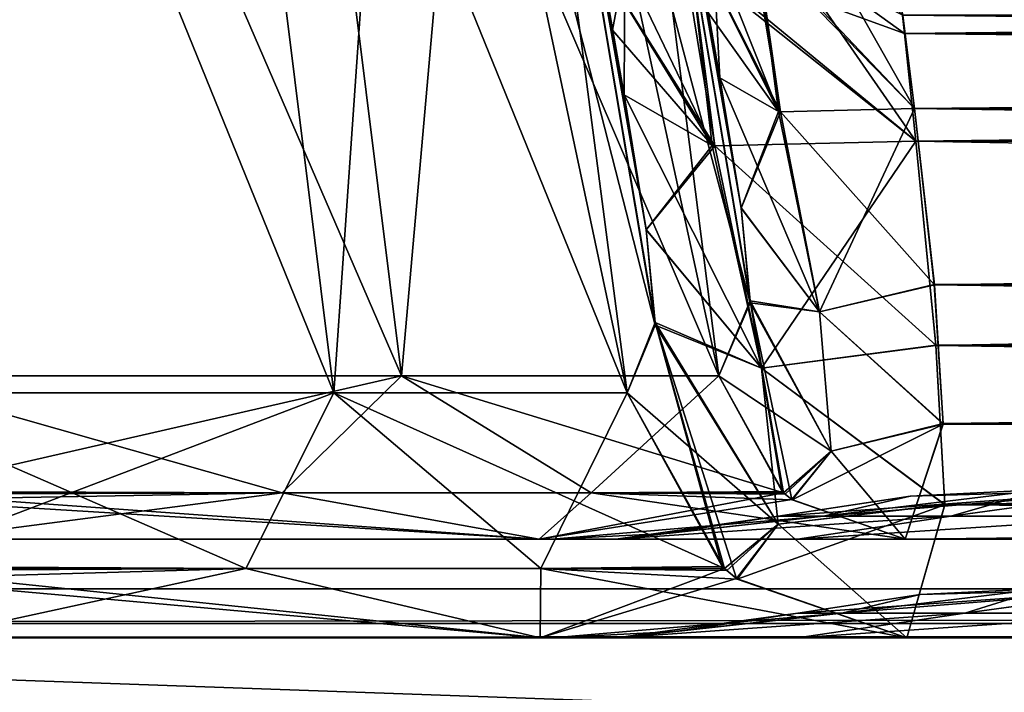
# Model space of a CAD drawing. Header units: millimetres. Extents: x -269 to 269, y -42 to 464.
# Tile 46 of 256: x -203 to -183, y -1 to 13. Entities that reach past the tile are written whole.
import ezdxf

# ---------------------------------------------------------------- set-up
doc = ezdxf.new("R2010")
doc.units = ezdxf.units.MM
doc.header["$LTSCALE"] = 65.185185
for name, color, linetype in [('13', 7, 'CONTINUOUS'), ('14', 7, 'CONTINUOUS'), ('1417', 7, 'CONTINUOUS'), ('1418', 7, 'CONTINUOUS'), ('1424', 7, 'CONTINUOUS'), ('1425', 7, 'CONTINUOUS'), ('1426', 7, 'CONTINUOUS'), ('1427', 7, 'CONTINUOUS'), ('1428', 7, 'CONTINUOUS'), ('1429', 7, 'CONTINUOUS'), ('1436', 7, 'CONTINUOUS'), ('1453', 7, 'CONTINUOUS'), ('1454', 7, 'CONTINUOUS'), ('1455', 7, 'CONTINUOUS'), ('1460', 7, 'CONTINUOUS'), ('1461', 7, 'CONTINUOUS'), ('1477', 7, 'CONTINUOUS'), ('1478', 7, 'CONTINUOUS'), ('1479', 7, 'CONTINUOUS'), ('1481', 7, 'CONTINUOUS'), ('1486', 7, 'CONTINUOUS'), ('15', 7, 'CONTINUOUS'), ('1561', 7, 'CONTINUOUS'), ('1562', 7, 'CONTINUOUS'), ('1570', 7, 'CONTINUOUS'), ('1571', 7, 'CONTINUOUS'), ('1572', 7, 'CONTINUOUS'), ('1573', 7, 'CONTINUOUS'), ('1574', 7, 'CONTINUOUS'), ('1575', 7, 'CONTINUOUS'), ('1580', 7, 'CONTINUOUS'), ('16', 7, 'CONTINUOUS'), ('1601', 7, 'CONTINUOUS'), ('1602', 7, 'CONTINUOUS'), ('1603', 7, 'CONTINUOUS'), ('1604', 7, 'CONTINUOUS'), ('1623', 7, 'CONTINUOUS'), ('1624', 7, 'CONTINUOUS'), ('1625', 7, 'CONTINUOUS'), ('1627', 7, 'CONTINUOUS'), ('1628', 7, 'CONTINUOUS'), ('1645', 7, 'CONTINUOUS'), ('7', 7, 'CONTINUOUS')]:
    doc.layers.add(name, color=color, linetype=linetype)

msp = doc.modelspace()

# ---------------------------------------------------------------- linework, layer by layer
at = {"layer": '13', "color": 250, "linetype": 'Continuous', "true_color": 0x404040}
for points in [[(227, -16, -447), (-227, -16, -447), (227, 68, -447), (227, -16, -447)], [(-227, -16, -447), (-227, 68, -447), (227, 68, -447), (-227, -16, -447)]]:
    msp.add_3dface(points, dxfattribs=at)
at = {"layer": '14', "color": 250, "linetype": 'Continuous', "true_color": 0x404040}
for points in [[(-227, 0), (227, 0), (-227, 0, -430.007), (-227, 0)], [(-227, 0, -430.007), (227, 0), (227, 0, -430.007), (-227, 0, -430.007)]]:
    msp.add_3dface(points, dxfattribs=at)
at = {"layer": '1417', "linetype": 'Continuous'}
for points in [[(-184.743, 12.605, -318.79), (-184.512, 10.718, -318.288), (40.743, 12.605, -318.79), (-184.743, 12.605, -318.79)], [(40.743, 12.605, -318.79), (-184.512, 10.718, -318.288), (40.512, 10.718, -318.288), (40.743, 12.605, -318.79)], [(-184.512, 10.718, -318.288), (-184.107, 7.145, -316.371), (40.512, 10.718, -318.288), (-184.512, 10.718, -318.288)], [(40.512, 10.718, -318.288), (-184.107, 7.145, -316.371), (40.108, 7.154, -316.378), (40.512, 10.718, -318.288)], [(40.108, 7.154, -316.378), (-184.107, 7.145, -316.371), (39.926, 4.338, -313.452), (40.108, 7.154, -316.378)], [(-184.107, 7.145, -316.371), (-183.926, 4.326, -313.433), (39.926, 4.338, -313.452), (-184.107, 7.145, -316.371)], [(-184.696, 2, -306.013), (40.696, 2, -306.013), (39.926, 4.338, -313.452), (-184.696, 2, -306.013)], [(-183.926, 4.326, -313.433), (-184.696, 2, -306.013), (39.926, 4.338, -313.452), (-183.926, 4.326, -313.433)]]:
    msp.add_3dface(points, dxfattribs=at)
at = {"layer": '1418', "linetype": 'Continuous'}
for points in [[(-204.513, 2, -60.804), (-192.107, 2, -53.393), (-204.513, 2, -286.196), (-204.513, 2, -60.804)], [(-204.513, 2, -286.196), (-192.107, 2, -53.393), (-192.107, 2, -293.607), (-204.513, 2, -286.196)], [(-184.696, 2, -306.013), (-192.107, 2, -293.607), (-186.881, 2, -288.377), (-184.696, 2, -306.013)], [(-192.107, 2, -53.393), (-184.696, 2, -40.987), (-190.553, 2, -64.12), (-192.107, 2, -53.393)], [(-192.107, 2, -293.607), (-192.107, 2, -53.393), (-191.843, 2, -70.606), (-192.107, 2, -293.607)], [(-191.843, 2, -70.606), (-192.107, 2, -53.393), (-190.553, 2, -64.12), (-191.843, 2, -70.606)], [(-186.881, 2, -288.377), (-192.107, 2, -293.607), (-190.554, 2, -282.878), (-186.881, 2, -288.377)], [(-190.554, 2, -282.878), (-192.107, 2, -293.607), (-191.843, 2, -276.394), (-190.554, 2, -282.878)], [(-191.843, 2, -276.394), (-192.107, 2, -293.607), (-191.843, 2, -70.606), (-191.843, 2, -276.394)], [(-190.553, 2, -64.12), (-184.696, 2, -40.987), (-186.877, 2, -58.619), (-190.553, 2, -64.12)], [(-181.38, 2, -292.053), (-184.696, 2, -306.013), (-186.881, 2, -288.377), (-181.38, 2, -292.053)], [(-186.877, 2, -58.619), (-184.696, 2, -40.987), (-181.378, 2, -54.946), (-186.877, 2, -58.619)], [(40.696, 2, -306.013), (-184.696, 2, -306.013), (30.894, 2, -293.343), (40.696, 2, -306.013)], [(-174.894, 2, -293.343), (-184.696, 2, -306.013), (-181.38, 2, -292.053), (-174.894, 2, -293.343)], [(-184.696, 2, -306.013), (-174.894, 2, -293.343), (30.894, 2, -293.343), (-184.696, 2, -306.013)], [(-184.696, 2, -40.987), (40.696, 2, -40.987), (-174.894, 2, -53.657), (-184.696, 2, -40.987)], [(-181.378, 2, -54.946), (-184.696, 2, -40.987), (-174.894, 2, -53.657), (-181.378, 2, -54.946)]]:
    msp.add_3dface(points, dxfattribs=at)
at = {"layer": '1424', "linetype": 'Continuous'}
for points in [[(-190.553, 2, -64.12), (-186.877, 2, -58.619), (-183.775, 2.46, -61.992), (-190.553, 2, -64.12)], [(-189.544, 2.115, -70.606), (-190.553, 2, -64.12), (-187.267, 2.46, -70.606), (-189.544, 2.115, -70.606)], [(-187.267, 2.46, -70.606), (-190.553, 2, -64.12), (-186.349, 2.46, -65.93), (-187.267, 2.46, -70.606)], [(-186.349, 2.46, -65.93), (-190.553, 2, -64.12), (-183.775, 2.46, -61.992), (-186.349, 2.46, -65.93)], [(-186.877, 2, -58.619), (-181.378, 2, -54.946), (-179.762, 2.46, -59.232), (-186.877, 2, -58.619)], [(-183.775, 2.46, -61.992), (-186.877, 2, -58.619), (-179.762, 2.46, -59.232), (-183.775, 2.46, -61.992)], [(-191.843, 2, -70.606), (-190.553, 2, -64.12), (-189.544, 2.115, -70.606), (-191.843, 2, -70.606)]]:
    msp.add_3dface(points, dxfattribs=at)
at = {"layer": '1425', "linetype": 'Continuous'}
for points in [[(-189.544, 2.115, -70.606), (-187.267, 2.46, -70.606), (-189.543, 2.115, -276.394), (-189.544, 2.115, -70.606)], [(-187.267, 2.46, -70.606), (-187.267, 2.46, -276.394), (-189.543, 2.115, -276.394), (-187.267, 2.46, -70.606)], [(-191.843, 2, -276.394), (-191.843, 2, -70.606), (-189.544, 2.115, -70.606), (-191.843, 2, -276.394)], [(-191.843, 2, -276.394), (-189.544, 2.115, -70.606), (-189.543, 2.115, -276.394), (-191.843, 2, -276.394)]]:
    msp.add_3dface(points, dxfattribs=at)
at = {"layer": '1426', "linetype": 'Continuous'}
for points in [[(-184.594, 2.865, -70.606), (-181.894, 3, -70.606), (-184.593, 2.865, -276.394), (-184.594, 2.865, -70.606)], [(-181.894, 3, -70.606), (-181.894, 3, -276.394), (-184.593, 2.865, -276.394), (-181.894, 3, -70.606)], [(-187.267, 2.46, -276.394), (-187.267, 2.46, -70.606), (-184.594, 2.865, -70.606), (-187.267, 2.46, -276.394)], [(-187.267, 2.46, -276.394), (-184.594, 2.865, -70.606), (-184.593, 2.865, -276.394), (-187.267, 2.46, -276.394)]]:
    msp.add_3dface(points, dxfattribs=at)
at = {"layer": '1427', "linetype": 'Continuous'}
for points in [[(-181.894, 3, -70.606), (-186.349, 2.46, -65.93), (-183.775, 2.46, -61.992), (-181.894, 3, -70.606)], [(-186.349, 2.46, -65.93), (-181.894, 3, -70.606), (-184.594, 2.865, -70.606), (-186.349, 2.46, -65.93)], [(-179.844, 3, -65.658), (-181.894, 3, -70.606), (-183.775, 2.46, -61.992), (-179.844, 3, -65.658)], [(-179.844, 3, -65.658), (-183.775, 2.46, -61.992), (-179.762, 2.46, -59.232), (-179.844, 3, -65.658)], [(-187.267, 2.46, -70.606), (-186.349, 2.46, -65.93), (-184.594, 2.865, -70.606), (-187.267, 2.46, -70.606)]]:
    msp.add_3dface(points, dxfattribs=at)
at = {"layer": '1428', "linetype": 'Continuous'}
for points in [[(-179.842, 3, -281.344), (-187.267, 2.46, -276.394), (-184.593, 2.865, -276.394), (-179.842, 3, -281.344)], [(-187.267, 2.46, -276.394), (-179.842, 3, -281.344), (-186.349, 2.46, -281.07), (-187.267, 2.46, -276.394)], [(-186.349, 2.46, -281.07), (-179.842, 3, -281.344), (-183.775, 2.46, -285.008), (-186.349, 2.46, -281.07)], [(-181.894, 3, -276.394), (-179.842, 3, -281.344), (-184.593, 2.865, -276.394), (-181.894, 3, -276.394)], [(-183.775, 2.46, -285.008), (-179.842, 3, -281.344), (-179.762, 2.46, -287.768), (-183.775, 2.46, -285.008)]]:
    msp.add_3dface(points, dxfattribs=at)
at = {"layer": '1429', "linetype": 'Continuous'}
for points in [[(-190.554, 2, -282.878), (-191.843, 2, -276.394), (-186.349, 2.46, -281.07), (-190.554, 2, -282.878)], [(-191.843, 2, -276.394), (-189.543, 2.115, -276.394), (-186.349, 2.46, -281.07), (-191.843, 2, -276.394)], [(-186.881, 2, -288.377), (-190.554, 2, -282.878), (-183.775, 2.46, -285.008), (-186.881, 2, -288.377)], [(-190.554, 2, -282.878), (-186.349, 2.46, -281.07), (-183.775, 2.46, -285.008), (-190.554, 2, -282.878)], [(-189.543, 2.115, -276.394), (-187.267, 2.46, -276.394), (-186.349, 2.46, -281.07), (-189.543, 2.115, -276.394)], [(-181.38, 2, -292.053), (-186.881, 2, -288.377), (-179.762, 2.46, -287.768), (-181.38, 2, -292.053)], [(-186.881, 2, -288.377), (-183.775, 2.46, -285.008), (-179.762, 2.46, -287.768), (-186.881, 2, -288.377)]]:
    msp.add_3dface(points, dxfattribs=at)
at = {"layer": '1436', "linetype": 'Continuous'}
for points in [[(-184.512, 10.718, -28.712), (-184.743, 12.605, -28.21), (40.512, 10.718, -28.712), (-184.512, 10.718, -28.712)], [(40.512, 10.718, -28.712), (-184.743, 12.605, -28.21), (40.743, 12.605, -28.21), (40.512, 10.718, -28.712)], [(-184.108, 7.154, -30.622), (-184.512, 10.718, -28.712), (40.107, 7.145, -30.629), (-184.108, 7.154, -30.622)], [(40.107, 7.145, -30.629), (-184.512, 10.718, -28.712), (40.512, 10.718, -28.712), (40.107, 7.145, -30.629)], [(-183.926, 4.338, -33.548), (-184.108, 7.154, -30.622), (40.107, 7.145, -30.629), (-183.926, 4.338, -33.548)], [(39.926, 4.326, -33.567), (-183.926, 4.338, -33.548), (40.107, 7.145, -30.629), (39.926, 4.326, -33.567)], [(40.696, 2, -40.987), (-184.696, 2, -40.987), (-183.926, 4.338, -33.548), (40.696, 2, -40.987)], [(40.696, 2, -40.987), (-183.926, 4.338, -33.548), (39.926, 4.326, -33.567), (40.696, 2, -40.987)]]:
    msp.add_3dface(points, dxfattribs=at)
at = {"layer": '1453', "linetype": 'Continuous'}
for points in [[(-205.252, 2.935, -58.342), (-205.645, 5.305, -57.031), (-194.892, 5.305, -50.608), (-205.252, 2.935, -58.342)], [(-197.311, 2.936, -54.445), (-205.252, 2.935, -58.342), (-194.892, 5.305, -50.608), (-197.311, 2.936, -54.445)], [(-191.055, 2.936, -48.189), (-197.311, 2.936, -54.445), (-194.892, 5.305, -50.608), (-191.055, 2.936, -48.189)], [(-188.469, 5.305, -39.855), (-191.055, 2.936, -48.189), (-194.892, 5.305, -50.608), (-188.469, 5.305, -39.855)], [(-191.055, 2.936, -48.189), (-188.469, 5.305, -39.855), (-187.189, 2.963, -40.239), (-191.055, 2.936, -48.189)], [(-205.243, 2.908, -58.373), (-205.252, 2.935, -58.342), (-197.311, 2.936, -54.445), (-205.243, 2.908, -58.373)], [(-205.2, 2.793, -58.514), (-205.243, 2.908, -58.373), (-197.311, 2.936, -54.445), (-205.2, 2.793, -58.514)], [(-204.513, 2, -60.804), (-205.2, 2.793, -58.514), (-197.311, 2.936, -54.445), (-204.513, 2, -60.804)], [(-192.107, 2, -53.393), (-204.513, 2, -60.804), (-197.311, 2.936, -54.445), (-192.107, 2, -53.393)], [(-191.055, 2.936, -48.189), (-192.107, 2, -53.393), (-197.311, 2.936, -54.445), (-191.055, 2.936, -48.189)], [(-186.993, 2.799, -40.298), (-192.107, 2, -53.393), (-187.159, 2.936, -40.248), (-186.993, 2.799, -40.298)], [(-187.159, 2.936, -40.248), (-192.107, 2, -53.393), (-191.055, 2.936, -48.189), (-187.159, 2.936, -40.248)], [(-184.696, 2, -40.987), (-192.107, 2, -53.393), (-186.993, 2.799, -40.298), (-184.696, 2, -40.987)], [(-187.159, 2.936, -40.248), (-191.055, 2.936, -48.189), (-187.189, 2.963, -40.239), (-187.159, 2.936, -40.248)]]:
    msp.add_3dface(points, dxfattribs=at)
at = {"layer": '1454', "linetype": 'Continuous'}
for points in [[(-188.452, 11.341, -32.489), (-186.431, 6.602, -32.153), (-188.018, 8.705, -33.744), (-188.452, 11.341, -32.489)], [(-186.431, 6.602, -32.153), (-188.452, 11.341, -32.489), (-187.26, 10.658, -29.929), (-186.431, 6.602, -32.153)], [(-187.224, 10.652, -29.895), (-186.431, 6.602, -32.153), (-187.26, 10.658, -29.929), (-187.224, 10.652, -29.895)], [(-184.512, 10.718, -28.712), (-184.108, 7.154, -30.622), (-187.224, 10.652, -29.895), (-184.512, 10.718, -28.712)], [(-187.224, 10.652, -29.895), (-184.108, 7.154, -30.622), (-186.431, 6.602, -32.153), (-187.224, 10.652, -29.895)], [(-188.018, 8.705, -33.744), (-186.431, 6.602, -32.153), (-187.836, 6.821, -35.518), (-188.018, 8.705, -33.744)], [(-184.108, 7.154, -30.622), (-183.926, 4.338, -33.548), (-186.431, 6.602, -32.153), (-184.108, 7.154, -30.622)], [(-187.189, 2.963, -40.239), (-188.469, 5.305, -39.855), (-187.836, 6.821, -35.518), (-187.189, 2.963, -40.239)], [(-186.993, 2.799, -40.298), (-187.159, 2.936, -40.248), (-187.836, 6.821, -35.518), (-186.993, 2.799, -40.298)], [(-186.199, 3.781, -35.871), (-186.993, 2.799, -40.298), (-187.836, 6.821, -35.518), (-186.199, 3.781, -35.871)], [(-187.159, 2.936, -40.248), (-187.189, 2.963, -40.239), (-187.836, 6.821, -35.518), (-187.159, 2.936, -40.248)], [(-186.431, 6.602, -32.153), (-186.199, 3.781, -35.871), (-187.836, 6.821, -35.518), (-186.431, 6.602, -32.153)], [(-186.431, 6.602, -32.153), (-183.926, 4.338, -33.548), (-186.199, 3.781, -35.871), (-186.431, 6.602, -32.153)], [(-183.926, 4.338, -33.548), (-184.696, 2, -40.987), (-186.199, 3.781, -35.871), (-183.926, 4.338, -33.548)], [(-184.696, 2, -40.987), (-186.993, 2.799, -40.298), (-186.199, 3.781, -35.871), (-184.696, 2, -40.987)]]:
    msp.add_3dface(points, dxfattribs=at)
at = {"layer": '1455', "linetype": 'Continuous'}
for points in [[(-188.594, 13.994, -30.425), (-188.452, 11.341, -32.489), (-188.682, 12.648, -32.141), (-188.594, 13.994, -30.425)], [(-187.714, 14.104, -29.132), (-187.26, 10.658, -29.929), (-188.594, 13.994, -30.425), (-187.714, 14.104, -29.132)], [(-187.26, 10.658, -29.929), (-188.452, 11.341, -32.489), (-188.594, 13.994, -30.425), (-187.26, 10.658, -29.929)], [(-184.743, 12.605, -28.21), (-184.512, 10.718, -28.712), (-187.714, 14.104, -29.132), (-184.743, 12.605, -28.21)], [(-184.512, 10.718, -28.712), (-187.224, 10.652, -29.895), (-187.714, 14.104, -29.132), (-184.512, 10.718, -28.712)], [(-187.224, 10.652, -29.895), (-187.26, 10.658, -29.929), (-187.714, 14.104, -29.132), (-187.224, 10.652, -29.895)]]:
    msp.add_3dface(points, dxfattribs=at)
at = {"layer": '1460', "linetype": 'Continuous'}
msp.add_3dface([(-188.452, 11.341, -32.489), (-191.104, 26.381, -32.489), (-188.682, 12.648, -32.141), (-188.452, 11.341, -32.489)], dxfattribs=at)
at = {"layer": '1461', "linetype": 'Continuous'}
for points in [[(-204.026, 26.389, -52.468), (-197.521, 26.389, -47.979), (-205.645, 5.305, -57.031), (-204.026, 26.389, -52.468)], [(-205.645, 5.305, -57.031), (-197.521, 26.389, -47.979), (-194.892, 5.305, -50.608), (-205.645, 5.305, -57.031)], [(-197.521, 26.389, -47.979), (-193.032, 26.389, -41.473), (-194.892, 5.305, -50.608), (-197.521, 26.389, -47.979)], [(-193.032, 26.389, -41.473), (-188.469, 5.305, -39.855), (-194.892, 5.305, -50.608), (-193.032, 26.389, -41.473)], [(-193.032, 26.389, -41.473), (-191.144, 26.389, -33.798), (-188.469, 5.305, -39.855), (-193.032, 26.389, -41.473)], [(-191.144, 26.389, -33.798), (-191.112, 26.375, -33.144), (-188.018, 8.705, -33.744), (-191.144, 26.389, -33.798)], [(-188.469, 5.305, -39.855), (-191.144, 26.389, -33.798), (-187.836, 6.821, -35.518), (-188.469, 5.305, -39.855)], [(-191.144, 26.389, -33.798), (-188.018, 8.705, -33.744), (-187.836, 6.821, -35.518), (-191.144, 26.389, -33.798)], [(-191.112, 26.375, -33.144), (-191.104, 26.381, -32.489), (-188.018, 8.705, -33.744), (-191.112, 26.375, -33.144)], [(-191.104, 26.381, -32.489), (-188.452, 11.341, -32.489), (-188.018, 8.705, -33.744), (-191.104, 26.381, -32.489)]]:
    msp.add_3dface(points, dxfattribs=at)
at = {"layer": '1477', "linetype": 'Continuous'}
for points in [[(-184.512, 10.718, -318.288), (-186.524, 14.286, -318.676), (-187.799, 14.092, -317.783), (-184.512, 10.718, -318.288)], [(-184.512, 10.718, -318.288), (-184.743, 12.605, -318.79), (-186.524, 14.286, -318.676), (-184.512, 10.718, -318.288)], [(-187.799, 14.092, -317.783), (-188.919, 13.991, -315.008), (-187.224, 10.652, -317.105), (-187.799, 14.092, -317.783)], [(-187.224, 10.652, -317.105), (-188.919, 13.991, -315.008), (-187.26, 10.658, -317.07), (-187.224, 10.652, -317.105)], [(-187.26, 10.658, -317.07), (-188.919, 13.991, -315.008), (-188.682, 12.648, -314.859), (-187.26, 10.658, -317.07)], [(-184.512, 10.718, -318.288), (-187.799, 14.092, -317.783), (-187.224, 10.652, -317.105), (-184.512, 10.718, -318.288)], [(-188.452, 11.341, -314.511), (-187.26, 10.658, -317.07), (-188.682, 12.648, -314.859), (-188.452, 11.341, -314.511)]]:
    msp.add_3dface(points, dxfattribs=at)
at = {"layer": '1478', "linetype": 'Continuous'}
for points in [[(-187.26, 10.658, -317.07), (-188.452, 11.341, -314.511), (-188.018, 8.701, -313.253), (-187.26, 10.658, -317.07)], [(-187.224, 10.652, -317.105), (-187.26, 10.658, -317.07), (-188.018, 8.701, -313.253), (-187.224, 10.652, -317.105)], [(-186.431, 6.602, -314.847), (-187.224, 10.652, -317.105), (-188.018, 8.701, -313.253), (-186.431, 6.602, -314.847)], [(-184.512, 10.718, -318.288), (-187.224, 10.652, -317.105), (-186.431, 6.602, -314.847), (-184.512, 10.718, -318.288)], [(-184.107, 7.145, -316.371), (-184.512, 10.718, -318.288), (-186.431, 6.602, -314.847), (-184.107, 7.145, -316.371)], [(-187.836, 6.783, -311.433), (-186.431, 6.602, -314.847), (-188.018, 8.701, -313.253), (-187.836, 6.783, -311.433)], [(-183.926, 4.326, -313.433), (-184.107, 7.145, -316.371), (-186.431, 6.602, -314.847), (-183.926, 4.326, -313.433)], [(-188.469, 5.305, -307.145), (-186.199, 3.781, -311.129), (-187.836, 6.783, -311.433), (-188.469, 5.305, -307.145)], [(-186.199, 3.781, -311.129), (-186.431, 6.602, -314.847), (-187.836, 6.783, -311.433), (-186.199, 3.781, -311.129)], [(-186.199, 3.781, -311.129), (-183.926, 4.326, -313.433), (-186.431, 6.602, -314.847), (-186.199, 3.781, -311.129)], [(-187.158, 2.935, -306.752), (-186.199, 3.781, -311.129), (-188.469, 5.305, -307.145), (-187.158, 2.935, -306.752)], [(-184.696, 2, -306.013), (-183.926, 4.326, -313.433), (-186.986, 2.793, -306.7), (-184.696, 2, -306.013)], [(-186.986, 2.793, -306.7), (-183.926, 4.326, -313.433), (-186.199, 3.781, -311.129), (-186.986, 2.793, -306.7)], [(-187.127, 2.908, -306.743), (-186.199, 3.781, -311.129), (-187.158, 2.935, -306.752), (-187.127, 2.908, -306.743)], [(-186.986, 2.793, -306.7), (-186.199, 3.781, -311.129), (-187.127, 2.908, -306.743), (-186.986, 2.793, -306.7)]]:
    msp.add_3dface(points, dxfattribs=at)
at = {"layer": '1479', "linetype": 'Continuous'}
for points in [[(-205.645, 5.305, -289.969), (-197.311, 2.936, -292.555), (-194.892, 5.305, -296.392), (-205.645, 5.305, -289.969)], [(-197.311, 2.936, -292.555), (-205.645, 5.305, -289.969), (-205.261, 2.963, -288.689), (-197.311, 2.936, -292.555)], [(-197.311, 2.936, -292.555), (-191.055, 2.936, -298.811), (-194.892, 5.305, -296.392), (-197.311, 2.936, -292.555)], [(-187.158, 2.935, -306.752), (-188.469, 5.305, -307.145), (-194.892, 5.305, -296.392), (-187.158, 2.935, -306.752)], [(-191.055, 2.936, -298.811), (-187.158, 2.935, -306.752), (-194.892, 5.305, -296.392), (-191.055, 2.936, -298.811)], [(-205.252, 2.936, -288.659), (-197.311, 2.936, -292.555), (-205.261, 2.963, -288.689), (-205.252, 2.936, -288.659)], [(-205.202, 2.799, -288.493), (-192.107, 2, -293.607), (-205.252, 2.936, -288.659), (-205.202, 2.799, -288.493)], [(-205.252, 2.936, -288.659), (-192.107, 2, -293.607), (-197.311, 2.936, -292.555), (-205.252, 2.936, -288.659)], [(-204.513, 2, -286.196), (-192.107, 2, -293.607), (-205.202, 2.799, -288.493), (-204.513, 2, -286.196)], [(-197.311, 2.936, -292.555), (-192.107, 2, -293.607), (-191.055, 2.936, -298.811), (-197.311, 2.936, -292.555)], [(-192.107, 2, -293.607), (-184.696, 2, -306.013), (-191.055, 2.936, -298.811), (-192.107, 2, -293.607)], [(-184.696, 2, -306.013), (-186.986, 2.793, -306.7), (-191.055, 2.936, -298.811), (-184.696, 2, -306.013)], [(-186.986, 2.793, -306.7), (-187.127, 2.908, -306.743), (-191.055, 2.936, -298.811), (-186.986, 2.793, -306.7)], [(-187.127, 2.908, -306.743), (-187.158, 2.935, -306.752), (-191.055, 2.936, -298.811), (-187.127, 2.908, -306.743)]]:
    msp.add_3dface(points, dxfattribs=at)
at = {"layer": '1481', "linetype": 'Continuous'}
for points in [[(-205.645, 5.305, -289.969), (-194.892, 5.305, -296.392), (-204.026, 26.389, -294.532), (-205.645, 5.305, -289.969)], [(-204.026, 26.389, -294.532), (-194.892, 5.305, -296.392), (-197.521, 26.389, -299.021), (-204.026, 26.389, -294.532)], [(-194.892, 5.305, -296.392), (-188.469, 5.305, -307.145), (-197.521, 26.389, -299.021), (-194.892, 5.305, -296.392)], [(-197.521, 26.389, -299.021), (-188.469, 5.305, -307.145), (-193.032, 26.389, -305.527), (-197.521, 26.389, -299.021)], [(-188.469, 5.305, -307.145), (-187.836, 6.783, -311.433), (-193.032, 26.389, -305.527), (-188.469, 5.305, -307.145)], [(-187.836, 6.783, -311.433), (-191.144, 26.389, -313.202), (-193.032, 26.389, -305.527), (-187.836, 6.783, -311.433)], [(-187.836, 6.783, -311.433), (-188.018, 8.701, -313.253), (-191.144, 26.389, -313.202), (-187.836, 6.783, -311.433)], [(-191.144, 26.389, -313.202), (-188.018, 8.701, -313.253), (-191.112, 26.375, -313.855), (-191.144, 26.389, -313.202)], [(-191.112, 26.375, -313.855), (-188.452, 11.341, -314.511), (-191.104, 26.381, -314.511), (-191.112, 26.375, -313.855)], [(-188.018, 8.701, -313.253), (-188.452, 11.341, -314.511), (-191.112, 26.375, -313.855), (-188.018, 8.701, -313.253)]]:
    msp.add_3dface(points, dxfattribs=at)
at = {"layer": '1486', "linetype": 'Continuous'}
for points in [[(-188.452, 11.341, -314.511), (-188.919, 13.991, -315.008), (-191.104, 26.381, -314.511), (-188.452, 11.341, -314.511)], [(-188.919, 13.991, -315.008), (-188.452, 11.341, -314.511), (-188.682, 12.648, -314.859), (-188.919, 13.991, -315.008)]]:
    msp.add_3dface(points, dxfattribs=at)
at = {"layer": '15', "color": 250, "linetype": 'Continuous', "true_color": 0x404040}
for points in [[(-227, 0.991, -431.006), (-227, 0.29, -430.711), (227, 0.991, -431.006), (-227, 0.991, -431.006)], [(-227, 0.29, -430.711), (227, 0.29, -430.711), (227, 0.991, -431.006), (-227, 0.29, -430.711)], [(-227, 0.29, -430.711), (-227, 0, -430.007), (227, 0.29, -430.711), (-227, 0.29, -430.711)], [(-227, 0, -430.007), (227, 0, -430.007), (227, 0.29, -430.711), (-227, 0, -430.007)]]:
    msp.add_3dface(points, dxfattribs=at)
at = {"layer": '1561', "linetype": 'Continuous'}
for points in [[(40.949, 14.477, -25.996), (-184.949, 14.477, -25.996), (-184.712, 12.236, -26.244), (40.949, 14.477, -25.996)], [(40.949, 14.477, -25.996), (-184.712, 12.236, -26.244), (40.712, 12.236, -26.244), (40.949, 14.477, -25.996)], [(-184.712, 12.236, -26.244), (-184.482, 10.059, -26.824), (40.712, 12.236, -26.244), (-184.712, 12.236, -26.244)], [(40.712, 12.236, -26.244), (-184.482, 10.059, -26.824), (40.482, 10.059, -26.824), (40.712, 12.236, -26.244)], [(-184.482, 10.059, -26.824), (-184.075, 5.921, -29.046), (40.482, 10.059, -26.824), (-184.482, 10.059, -26.824)], [(40.482, 10.059, -26.824), (-184.075, 5.921, -29.046), (40.075, 5.923, -29.045), (40.482, 10.059, -26.824)], [(40.075, 5.923, -29.045), (-184.075, 5.921, -29.046), (39.895, 2.702, -32.398), (40.075, 5.923, -29.045)], [(-184.075, 5.921, -29.046), (-183.895, 2.695, -32.409), (39.895, 2.702, -32.398), (-184.075, 5.921, -29.046)], [(-184.664, 0, -40.987), (40.664, 0, -40.987), (39.895, 2.702, -32.398), (-184.664, 0, -40.987)], [(-183.895, 2.695, -32.409), (-184.664, 0, -40.987), (39.895, 2.702, -32.398), (-183.895, 2.695, -32.409)]]:
    msp.add_3dface(points, dxfattribs=at)
at = {"layer": '1562', "linetype": 'Continuous'}
for points in [[(-204.513, 0, -286.164), (-192.085, 0, -293.585), (-204.513, 0, -60.836), (-204.513, 0, -286.164)], [(-204.513, 0, -60.836), (-192.085, 0, -293.585), (-192.085, 0, -53.415), (-204.513, 0, -60.836)], [(-184.664, 0, -40.987), (-192.085, 0, -53.415), (-186.881, 0, -58.623), (-184.664, 0, -40.987)], [(-192.085, 0, -293.585), (-184.664, 0, -306.013), (-190.553, 0, -282.88), (-192.085, 0, -293.585)], [(-192.085, 0, -53.415), (-192.085, 0, -293.585), (-191.843, 0, -276.394), (-192.085, 0, -53.415)], [(-191.843, 0, -276.394), (-192.085, 0, -293.585), (-190.553, 0, -282.88), (-191.843, 0, -276.394)], [(-186.881, 0, -58.623), (-192.085, 0, -53.415), (-190.554, 0, -64.122), (-186.881, 0, -58.623)], [(-190.554, 0, -64.122), (-192.085, 0, -53.415), (-191.843, 0, -70.606), (-190.554, 0, -64.122)], [(-191.843, 0, -70.606), (-192.085, 0, -53.415), (-191.843, 0, -276.394), (-191.843, 0, -70.606)], [(-190.553, 0, -282.88), (-184.664, 0, -306.013), (-186.877, 0, -288.381), (-190.553, 0, -282.88)], [(-181.38, 0, -54.947), (-184.664, 0, -40.987), (-186.881, 0, -58.623), (-181.38, 0, -54.947)], [(-186.877, 0, -288.381), (-184.664, 0, -306.013), (-181.378, 0, -292.054), (-186.877, 0, -288.381)], [(40.664, 0, -40.987), (-184.664, 0, -40.987), (30.894, 0, -53.657), (40.664, 0, -40.987)], [(-174.894, 0, -53.657), (-184.664, 0, -40.987), (-181.38, 0, -54.947), (-174.894, 0, -53.657)], [(-184.664, 0, -40.987), (-174.894, 0, -53.657), (30.894, 0, -53.657), (-184.664, 0, -40.987)], [(-184.664, 0, -306.013), (40.664, 0, -306.013), (-174.894, 0, -293.343), (-184.664, 0, -306.013)], [(-181.378, 0, -292.054), (-184.664, 0, -306.013), (-174.894, 0, -293.343), (-181.378, 0, -292.054)]]:
    msp.add_3dface(points, dxfattribs=at)
at = {"layer": '1570', "linetype": 'Continuous'}
for points in [[(-190.553, 0, -282.88), (-186.877, 0, -288.381), (-183.489, 0.5, -284.731), (-190.553, 0, -282.88)], [(-189.344, 0.125, -276.394), (-190.553, 0, -282.88), (-186.869, 0.5, -276.394), (-189.344, 0.125, -276.394)], [(-186.869, 0.5, -276.394), (-190.553, 0, -282.88), (-185.98, 0.5, -280.919), (-186.869, 0.5, -276.394)], [(-185.98, 0.5, -280.919), (-190.553, 0, -282.88), (-183.489, 0.5, -284.731), (-185.98, 0.5, -280.919)], [(-186.877, 0, -288.381), (-181.378, 0, -292.054), (-179.606, 0.5, -287.402), (-186.877, 0, -288.381)], [(-183.489, 0.5, -284.731), (-186.877, 0, -288.381), (-179.606, 0.5, -287.402), (-183.489, 0.5, -284.731)], [(-191.843, 0, -276.394), (-190.553, 0, -282.88), (-189.344, 0.125, -276.394), (-191.843, 0, -276.394)]]:
    msp.add_3dface(points, dxfattribs=at)
at = {"layer": '1571', "linetype": 'Continuous'}
for points in [[(-189.344, 0.125, -276.394), (-186.869, 0.5, -276.394), (-189.343, 0.125, -70.606), (-189.344, 0.125, -276.394)], [(-186.869, 0.5, -276.394), (-186.869, 0.5, -70.606), (-189.343, 0.125, -70.606), (-186.869, 0.5, -276.394)], [(-191.843, 0, -70.606), (-191.843, 0, -276.394), (-189.344, 0.125, -276.394), (-191.843, 0, -70.606)], [(-191.843, 0, -70.606), (-189.344, 0.125, -276.394), (-189.343, 0.125, -70.606), (-191.843, 0, -70.606)]]:
    msp.add_3dface(points, dxfattribs=at)
at = {"layer": '1572', "linetype": 'Continuous'}
for points in [[(-184.394, 0.875, -276.394), (-181.894, 1, -276.394), (-184.393, 0.875, -70.606), (-184.394, 0.875, -276.394)], [(-181.894, 1, -276.394), (-181.894, 1, -70.606), (-184.393, 0.875, -70.606), (-181.894, 1, -276.394)], [(-186.869, 0.5, -70.606), (-186.869, 0.5, -276.394), (-184.394, 0.875, -276.394), (-186.869, 0.5, -70.606)], [(-186.869, 0.5, -70.606), (-184.394, 0.875, -276.394), (-184.393, 0.875, -70.606), (-186.869, 0.5, -70.606)]]:
    msp.add_3dface(points, dxfattribs=at)
at = {"layer": '1573', "linetype": 'Continuous'}
for points in [[(-181.894, 1, -276.394), (-185.98, 0.5, -280.919), (-183.489, 0.5, -284.731), (-181.894, 1, -276.394)], [(-185.98, 0.5, -280.919), (-181.894, 1, -276.394), (-184.394, 0.875, -276.394), (-185.98, 0.5, -280.919)], [(-179.844, 1, -281.342), (-181.894, 1, -276.394), (-183.489, 0.5, -284.731), (-179.844, 1, -281.342)], [(-179.844, 1, -281.342), (-183.489, 0.5, -284.731), (-179.606, 0.5, -287.402), (-179.844, 1, -281.342)], [(-186.869, 0.5, -276.394), (-185.98, 0.5, -280.919), (-184.394, 0.875, -276.394), (-186.869, 0.5, -276.394)]]:
    msp.add_3dface(points, dxfattribs=at)
at = {"layer": '1574', "linetype": 'Continuous'}
for points in [[(-179.842, 1, -65.656), (-186.869, 0.5, -70.606), (-184.393, 0.875, -70.606), (-179.842, 1, -65.656)], [(-186.869, 0.5, -70.606), (-179.842, 1, -65.656), (-185.98, 0.5, -66.081), (-186.869, 0.5, -70.606)], [(-185.98, 0.5, -66.081), (-179.842, 1, -65.656), (-183.489, 0.5, -62.269), (-185.98, 0.5, -66.081)], [(-181.894, 1, -70.606), (-179.842, 1, -65.656), (-184.393, 0.875, -70.606), (-181.894, 1, -70.606)], [(-183.489, 0.5, -62.269), (-179.842, 1, -65.656), (-179.606, 0.5, -59.598), (-183.489, 0.5, -62.269)]]:
    msp.add_3dface(points, dxfattribs=at)
at = {"layer": '1575', "linetype": 'Continuous'}
for points in [[(-190.554, 0, -64.122), (-191.843, 0, -70.606), (-185.98, 0.5, -66.081), (-190.554, 0, -64.122)], [(-191.843, 0, -70.606), (-189.343, 0.125, -70.606), (-185.98, 0.5, -66.081), (-191.843, 0, -70.606)], [(-186.881, 0, -58.623), (-190.554, 0, -64.122), (-183.489, 0.5, -62.269), (-186.881, 0, -58.623)], [(-190.554, 0, -64.122), (-185.98, 0.5, -66.081), (-183.489, 0.5, -62.269), (-190.554, 0, -64.122)], [(-189.343, 0.125, -70.606), (-186.869, 0.5, -70.606), (-185.98, 0.5, -66.081), (-189.343, 0.125, -70.606)], [(-181.38, 0, -54.947), (-186.881, 0, -58.623), (-179.606, 0.5, -59.598), (-181.38, 0, -54.947)], [(-186.881, 0, -58.623), (-183.489, 0.5, -62.269), (-179.606, 0.5, -59.598), (-186.881, 0, -58.623)]]:
    msp.add_3dface(points, dxfattribs=at)
at = {"layer": '1580', "linetype": 'Continuous'}
for points in [[(-184.949, 14.477, -321.004), (40.949, 14.477, -321.004), (40.712, 12.236, -320.756), (-184.949, 14.477, -321.004)], [(-184.712, 12.236, -320.756), (-184.949, 14.477, -321.004), (40.712, 12.236, -320.756), (-184.712, 12.236, -320.756)], [(-184.482, 10.059, -320.176), (-184.712, 12.236, -320.756), (40.482, 10.059, -320.176), (-184.482, 10.059, -320.176)], [(40.482, 10.059, -320.176), (-184.712, 12.236, -320.756), (40.712, 12.236, -320.756), (40.482, 10.059, -320.176)], [(-184.075, 5.923, -317.955), (-184.482, 10.059, -320.176), (40.075, 5.921, -317.954), (-184.075, 5.923, -317.955)], [(40.075, 5.921, -317.954), (-184.482, 10.059, -320.176), (40.482, 10.059, -320.176), (40.075, 5.921, -317.954)], [(-183.895, 2.702, -314.602), (-184.075, 5.923, -317.955), (40.075, 5.921, -317.954), (-183.895, 2.702, -314.602)], [(39.895, 2.695, -314.591), (-183.895, 2.702, -314.602), (40.075, 5.921, -317.954), (39.895, 2.695, -314.591)], [(40.664, 0, -306.013), (-184.664, 0, -306.013), (-183.895, 2.702, -314.602), (40.664, 0, -306.013)], [(40.664, 0, -306.013), (-183.895, 2.702, -314.602), (39.895, 2.695, -314.591), (40.664, 0, -306.013)]]:
    msp.add_3dface(points, dxfattribs=at)
at = {"layer": '16', "color": 250, "linetype": 'Continuous', "true_color": 0x404040}
for points in [[(-227, 68.009, -431.591), (-227, 0.991, -431.006), (227, 0.991, -431.006), (-227, 68.009, -431.591)], [(227, 68.009, -431.591), (-227, 68.009, -431.591), (227, 0.991, -431.006), (227, 68.009, -431.591)]]:
    msp.add_3dface(points, dxfattribs=at)
at = {"layer": '1601', "linetype": 'Continuous'}
for points in [[(-190.858, 13.644, -31.992), (-193.048, 26.066, -32.489), (-190.39, 10.993, -32.489), (-190.858, 13.644, -31.992)], [(-190.621, 12.301, -32.141), (-190.858, 13.644, -31.992), (-190.39, 10.993, -32.489), (-190.621, 12.301, -32.141)]]:
    msp.add_3dface(points, dxfattribs=at)
at = {"layer": '1602', "linetype": 'Continuous'}
for points in [[(-206.21, 4.958, -55.176), (-196.263, 4.958, -49.237), (-204.826, 26.042, -50.701), (-206.21, 4.958, -55.176)], [(-204.826, 26.042, -50.701), (-196.263, 4.958, -49.237), (-198.892, 26.042, -46.608), (-204.826, 26.042, -50.701)], [(-196.263, 4.958, -49.237), (-190.324, 4.958, -39.29), (-198.892, 26.042, -46.608), (-196.263, 4.958, -49.237)], [(-198.892, 26.042, -46.608), (-190.324, 4.958, -39.29), (-194.799, 26.042, -40.674), (-198.892, 26.042, -46.608)], [(-190.324, 4.958, -39.29), (-189.757, 6.329, -35.463), (-194.799, 26.042, -40.674), (-190.324, 4.958, -39.29)], [(-194.799, 26.042, -40.674), (-189.757, 6.329, -35.463), (-193.079, 26.042, -33.674), (-194.799, 26.042, -40.674)], [(-193.079, 26.042, -33.674), (-189.941, 8.26, -33.708), (-193.054, 26.048, -33.081), (-193.079, 26.042, -33.674)], [(-189.757, 6.329, -35.463), (-189.941, 8.26, -33.708), (-193.079, 26.042, -33.674), (-189.757, 6.329, -35.463)], [(-190.39, 10.993, -32.489), (-193.048, 26.066, -32.489), (-193.054, 26.048, -33.081), (-190.39, 10.993, -32.489)], [(-189.941, 8.26, -33.708), (-190.39, 10.993, -32.489), (-193.054, 26.048, -33.081), (-189.941, 8.26, -33.708)]]:
    msp.add_3dface(points, dxfattribs=at)
at = {"layer": '1603', "linetype": 'Continuous'}
for points in [[(-190.39, 10.993, -32.489), (-189.941, 8.26, -33.708), (-188.603, 9.969, -28.65), (-190.39, 10.993, -32.489)], [(-189.941, 8.26, -33.708), (-188.549, 9.96, -28.597), (-188.603, 9.969, -28.65), (-189.941, 8.26, -33.708)], [(-187.607, 5.459, -31.041), (-184.482, 10.059, -26.824), (-188.549, 9.96, -28.597), (-187.607, 5.459, -31.041)], [(-184.075, 5.921, -29.046), (-184.482, 10.059, -26.824), (-187.607, 5.459, -31.041), (-184.075, 5.921, -29.046)], [(-189.941, 8.26, -33.708), (-187.607, 5.459, -31.041), (-188.549, 9.96, -28.597), (-189.941, 8.26, -33.708)], [(-189.941, 8.26, -33.708), (-189.757, 6.329, -35.463), (-187.607, 5.459, -31.041), (-189.941, 8.26, -33.708)], [(-189.757, 6.329, -35.463), (-190.324, 4.958, -39.29), (-187.272, 2.301, -35.102), (-189.757, 6.329, -35.463)], [(-189.757, 6.329, -35.463), (-187.272, 2.301, -35.102), (-187.607, 5.459, -31.041), (-189.757, 6.329, -35.463)], [(-183.895, 2.695, -32.409), (-184.075, 5.921, -29.046), (-187.607, 5.459, -31.041), (-183.895, 2.695, -32.409)], [(-187.272, 2.301, -35.102), (-183.895, 2.695, -32.409), (-187.607, 5.459, -31.041), (-187.272, 2.301, -35.102)], [(-187.272, 2.301, -35.102), (-190.324, 4.958, -39.29), (-188.357, 1.403, -39.88), (-187.272, 2.301, -35.102)], [(-184.664, 0, -40.987), (-183.895, 2.695, -32.409), (-188.099, 1.19, -39.957), (-184.664, 0, -40.987)], [(-188.099, 1.19, -39.957), (-183.895, 2.695, -32.409), (-187.272, 2.301, -35.102), (-188.099, 1.19, -39.957)], [(-188.31, 1.363, -39.894), (-187.272, 2.301, -35.102), (-188.357, 1.403, -39.88), (-188.31, 1.363, -39.894)], [(-188.099, 1.19, -39.957), (-187.272, 2.301, -35.102), (-188.31, 1.363, -39.894), (-188.099, 1.19, -39.957)]]:
    msp.add_3dface(points, dxfattribs=at)
at = {"layer": '1604', "linetype": 'Continuous'}
for points in [[(-196.263, 4.958, -49.237), (-206.21, 4.958, -55.176), (-198.043, 1.404, -53.426), (-196.263, 4.958, -49.237)], [(-198.043, 1.404, -53.426), (-206.21, 4.958, -55.176), (-205.634, 1.445, -57.096), (-198.043, 1.404, -53.426)], [(-196.263, 4.958, -49.237), (-198.043, 1.404, -53.426), (-192.074, 1.404, -47.457), (-196.263, 4.958, -49.237)], [(-190.324, 4.958, -39.29), (-196.263, 4.958, -49.237), (-188.357, 1.403, -39.88), (-190.324, 4.958, -39.29)], [(-188.357, 1.403, -39.88), (-196.263, 4.958, -49.237), (-192.074, 1.404, -47.457), (-188.357, 1.403, -39.88)], [(-205.621, 1.405, -57.141), (-198.043, 1.404, -53.426), (-205.634, 1.445, -57.096), (-205.621, 1.405, -57.141)], [(-205.546, 1.198, -57.39), (-192.085, 0, -53.415), (-205.621, 1.405, -57.141), (-205.546, 1.198, -57.39)], [(-205.621, 1.405, -57.141), (-192.085, 0, -53.415), (-198.043, 1.404, -53.426), (-205.621, 1.405, -57.141)], [(-198.043, 1.404, -53.426), (-192.085, 0, -53.415), (-192.074, 1.404, -47.457), (-198.043, 1.404, -53.426)], [(-192.085, 0, -53.415), (-184.664, 0, -40.987), (-192.074, 1.404, -47.457), (-192.085, 0, -53.415)], [(-184.664, 0, -40.987), (-188.099, 1.19, -39.957), (-192.074, 1.404, -47.457), (-184.664, 0, -40.987)], [(-188.099, 1.19, -39.957), (-188.31, 1.363, -39.894), (-192.074, 1.404, -47.457), (-188.099, 1.19, -39.957)], [(-188.31, 1.363, -39.894), (-188.357, 1.403, -39.88), (-192.074, 1.404, -47.457), (-188.31, 1.363, -39.894)], [(-204.513, 0, -60.836), (-192.085, 0, -53.415), (-205.546, 1.198, -57.39), (-204.513, 0, -60.836)]]:
    msp.add_3dface(points, dxfattribs=at)
at = {"layer": '1623', "linetype": 'Continuous'}
for points in [[(-205.62, 1.403, -289.857), (-206.21, 4.958, -291.824), (-196.263, 4.958, -297.763), (-205.62, 1.403, -289.857)], [(-198.043, 1.404, -293.574), (-205.62, 1.403, -289.857), (-196.263, 4.958, -297.763), (-198.043, 1.404, -293.574)], [(-192.074, 1.404, -299.543), (-198.043, 1.404, -293.574), (-196.263, 4.958, -297.763), (-192.074, 1.404, -299.543)], [(-190.324, 4.958, -307.71), (-192.074, 1.404, -299.543), (-196.263, 4.958, -297.763), (-190.324, 4.958, -307.71)], [(-192.074, 1.404, -299.543), (-190.324, 4.958, -307.71), (-188.404, 1.445, -307.134), (-192.074, 1.404, -299.543)], [(-205.606, 1.363, -289.81), (-205.62, 1.403, -289.857), (-198.043, 1.404, -293.574), (-205.606, 1.363, -289.81)], [(-205.543, 1.19, -289.599), (-205.606, 1.363, -289.81), (-198.043, 1.404, -293.574), (-205.543, 1.19, -289.599)], [(-204.513, 0, -286.164), (-205.543, 1.19, -289.599), (-198.043, 1.404, -293.574), (-204.513, 0, -286.164)], [(-192.085, 0, -293.585), (-204.513, 0, -286.164), (-198.043, 1.404, -293.574), (-192.085, 0, -293.585)], [(-192.074, 1.404, -299.543), (-192.085, 0, -293.585), (-198.043, 1.404, -293.574), (-192.074, 1.404, -299.543)], [(-188.11, 1.198, -307.046), (-192.085, 0, -293.585), (-188.359, 1.405, -307.121), (-188.11, 1.198, -307.046)], [(-188.359, 1.405, -307.121), (-192.085, 0, -293.585), (-192.074, 1.404, -299.543), (-188.359, 1.405, -307.121)], [(-188.359, 1.405, -307.121), (-192.074, 1.404, -299.543), (-188.404, 1.445, -307.134), (-188.359, 1.405, -307.121)], [(-184.664, 0, -306.013), (-192.085, 0, -293.585), (-188.11, 1.198, -307.046), (-184.664, 0, -306.013)]]:
    msp.add_3dface(points, dxfattribs=at)
at = {"layer": '1624', "linetype": 'Continuous'}
for points in [[(-190.39, 10.993, -314.511), (-187.607, 5.459, -315.959), (-189.942, 8.267, -313.296), (-190.39, 10.993, -314.511)], [(-187.607, 5.459, -315.959), (-190.39, 10.993, -314.511), (-188.603, 9.969, -318.351), (-187.607, 5.459, -315.959)], [(-188.549, 9.96, -318.403), (-187.607, 5.459, -315.959), (-188.603, 9.969, -318.351), (-188.549, 9.96, -318.403)], [(-184.482, 10.059, -320.176), (-184.075, 5.923, -317.955), (-188.549, 9.96, -318.403), (-184.482, 10.059, -320.176)], [(-188.549, 9.96, -318.403), (-184.075, 5.923, -317.955), (-187.607, 5.459, -315.959), (-188.549, 9.96, -318.403)], [(-189.942, 8.267, -313.296), (-187.607, 5.459, -315.959), (-189.758, 6.387, -311.611), (-189.942, 8.267, -313.296)], [(-188.404, 1.445, -307.134), (-190.324, 4.958, -307.71), (-189.758, 6.387, -311.611), (-188.404, 1.445, -307.134)], [(-188.11, 1.198, -307.046), (-188.359, 1.405, -307.121), (-189.758, 6.387, -311.611), (-188.11, 1.198, -307.046)], [(-187.272, 2.301, -311.898), (-188.11, 1.198, -307.046), (-189.758, 6.387, -311.611), (-187.272, 2.301, -311.898)], [(-188.359, 1.405, -307.121), (-188.404, 1.445, -307.134), (-189.758, 6.387, -311.611), (-188.359, 1.405, -307.121)], [(-187.607, 5.459, -315.959), (-187.272, 2.301, -311.898), (-189.758, 6.387, -311.611), (-187.607, 5.459, -315.959)], [(-184.075, 5.923, -317.955), (-183.895, 2.702, -314.602), (-187.607, 5.459, -315.959), (-184.075, 5.923, -317.955)], [(-187.607, 5.459, -315.959), (-183.895, 2.702, -314.602), (-187.272, 2.301, -311.898), (-187.607, 5.459, -315.959)], [(-183.895, 2.702, -314.602), (-184.664, 0, -306.013), (-187.272, 2.301, -311.898), (-183.895, 2.702, -314.602)], [(-184.664, 0, -306.013), (-188.11, 1.198, -307.046), (-187.272, 2.301, -311.898), (-184.664, 0, -306.013)]]:
    msp.add_3dface(points, dxfattribs=at)
at = {"layer": '1625', "linetype": 'Continuous'}
for points in [[(-184.949, 14.477, -321.004), (-184.712, 12.236, -320.756), (-189.051, 13.813, -319.298), (-184.949, 14.477, -321.004)], [(-189.051, 13.813, -319.298), (-188.603, 9.969, -318.351), (-190.37, 13.648, -317.359), (-189.051, 13.813, -319.298)], [(-184.712, 12.236, -320.756), (-184.482, 10.059, -320.176), (-189.051, 13.813, -319.298), (-184.712, 12.236, -320.756)], [(-184.482, 10.059, -320.176), (-188.549, 9.96, -318.403), (-189.051, 13.813, -319.298), (-184.482, 10.059, -320.176)], [(-188.549, 9.96, -318.403), (-188.603, 9.969, -318.351), (-189.051, 13.813, -319.298), (-188.549, 9.96, -318.403)], [(-190.858, 13.644, -315.008), (-190.37, 13.648, -317.359), (-190.621, 12.301, -314.859), (-190.858, 13.644, -315.008)], [(-190.37, 13.648, -317.359), (-190.39, 10.993, -314.511), (-190.621, 12.301, -314.859), (-190.37, 13.648, -317.359)], [(-188.603, 9.969, -318.351), (-190.39, 10.993, -314.511), (-190.37, 13.648, -317.359), (-188.603, 9.969, -318.351)]]:
    msp.add_3dface(points, dxfattribs=at)
at = {"layer": '1627', "linetype": 'Continuous'}
for points in [[(-190.621, 12.301, -314.859), (-190.39, 10.993, -314.511), (-193.048, 26.066, -314.511), (-190.621, 12.301, -314.859)], [(-190.858, 13.644, -315.008), (-190.621, 12.301, -314.859), (-193.048, 26.066, -314.511), (-190.858, 13.644, -315.008)]]:
    msp.add_3dface(points, dxfattribs=at)
at = {"layer": '1628', "linetype": 'Continuous'}
for points in [[(-196.263, 4.958, -297.763), (-206.21, 4.958, -291.824), (-198.892, 26.042, -300.392), (-196.263, 4.958, -297.763)], [(-198.892, 26.042, -300.392), (-206.21, 4.958, -291.824), (-204.826, 26.042, -296.299), (-198.892, 26.042, -300.392)], [(-194.799, 26.042, -306.326), (-196.263, 4.958, -297.763), (-198.892, 26.042, -300.392), (-194.799, 26.042, -306.326)], [(-190.324, 4.958, -307.71), (-196.263, 4.958, -297.763), (-194.799, 26.042, -306.326), (-190.324, 4.958, -307.71)], [(-193.079, 26.042, -313.326), (-190.324, 4.958, -307.71), (-194.799, 26.042, -306.326), (-193.079, 26.042, -313.326)], [(-193.054, 26.048, -313.918), (-189.942, 8.267, -313.296), (-193.079, 26.042, -313.326), (-193.054, 26.048, -313.918)], [(-189.758, 6.387, -311.611), (-190.324, 4.958, -307.71), (-193.079, 26.042, -313.326), (-189.758, 6.387, -311.611)], [(-189.942, 8.267, -313.296), (-189.758, 6.387, -311.611), (-193.079, 26.042, -313.326), (-189.942, 8.267, -313.296)], [(-193.048, 26.066, -314.511), (-189.942, 8.267, -313.296), (-193.054, 26.048, -313.918), (-193.048, 26.066, -314.511)], [(-190.39, 10.993, -314.511), (-189.942, 8.267, -313.296), (-193.048, 26.066, -314.511), (-190.39, 10.993, -314.511)]]:
    msp.add_3dface(points, dxfattribs=at)
at = {"layer": '1645', "linetype": 'Continuous'}
for points in [[(-184.712, 12.236, -26.244), (-184.949, 14.477, -25.996), (-187.266, 14.085, -26.491), (-184.712, 12.236, -26.244)], [(-184.482, 10.059, -26.824), (-187.266, 14.085, -26.491), (-189.177, 13.795, -27.83), (-184.482, 10.059, -26.824)], [(-184.482, 10.059, -26.824), (-184.712, 12.236, -26.244), (-187.266, 14.085, -26.491), (-184.482, 10.059, -26.824)], [(-189.177, 13.795, -27.83), (-190.858, 13.644, -31.992), (-188.549, 9.96, -28.597), (-189.177, 13.795, -27.83)], [(-184.482, 10.059, -26.824), (-189.177, 13.795, -27.83), (-188.549, 9.96, -28.597), (-184.482, 10.059, -26.824)], [(-190.858, 13.644, -31.992), (-190.621, 12.301, -32.141), (-188.603, 9.969, -28.65), (-190.858, 13.644, -31.992)], [(-188.549, 9.96, -28.597), (-190.858, 13.644, -31.992), (-188.603, 9.969, -28.65), (-188.549, 9.96, -28.597)], [(-190.621, 12.301, -32.141), (-190.39, 10.993, -32.489), (-188.603, 9.969, -28.65), (-190.621, 12.301, -32.141)]]:
    msp.add_3dface(points, dxfattribs=at)
at = {"layer": '7', "color": 250, "linetype": 'Continuous', "true_color": 0x404040}
for points in [[(28.975, -19.975), (30, -17.5), (-227, 0), (28.975, -19.975)], [(-30, -16), (28.975, -19.975), (-227, 0), (-30, -16)], [(30, -17.5), (30, -16), (-227, 0), (30, -17.5)], [(-227, -16), (-30, -16), (-227, 0), (-227, -16)], [(30, -16), (227, -16), (-227, 0), (30, -16)], [(-227, 0), (227, -16), (227, 0), (-227, 0)]]:
    msp.add_3dface(points, dxfattribs=at)

doc.saveas('drawing.dxf')
